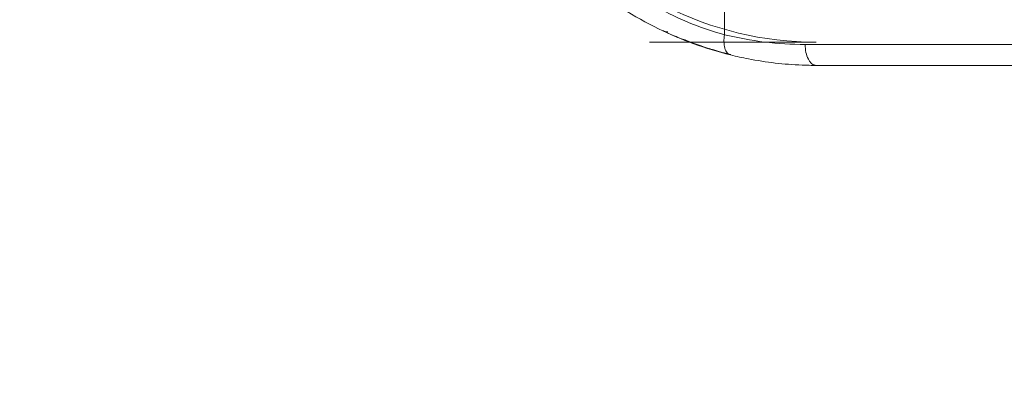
# Model space of a CAD drawing. Header units: millimetres. Extents: x 6756 to 17105, y -3613 to 3705.
# Tile 34 of 65: x 12756 to 12967, y 831 to 910. Entities that reach past the tile are written whole.
import ezdxf

# ---------------------------------------------------------------- set-up
doc = ezdxf.new("R2010")
doc.units = ezdxf.units.MM
doc.header["$PDSIZE"] = -5
doc.layers.get('0').update_dxf_attribs({"lineweight": 35})
for name, color, linetype, lineweight in [('尺寸线层', 3, 'Continuous', 18), ('粗实线层', 7, 'Continuous', 35), ('细实线层', 7, 'Continuous', 18)]:
    doc.layers.add(name, color=color, linetype=linetype, lineweight=lineweight)
doc.styles.add('标准', font='txt', dxfattribs={"width": 0.667})
doc.dimstyles.new('标准', dxfattribs={"dimscale": 15, "dimtxt": 3.5, "dimasz": 4, "dimexe": 2, "dimexo": 0, "dimtad": 1, "dimdsep": 46, "dimtxsty": '标准', "dimblk": '_CAXARROW', "dimcen": 0, "dimdle": 6, "dimazin": 2, "dimtfac": 0.707107, "dimtdec": 3, "dimtmove": 2, "dimatfit": 3, "dimfxl": 1, "dimfrac": 2, "dimtolj": 1, "dimarcsym": 1})

# ---------------------------------------------------------------- blocks, each defined once
blk = doc.blocks.new('324356')
at = {"layer": '细实线层'}
for p, q in [((-1048.41, -148.82), (-1048.41, -156.29)), ((-1061.47, -155.47), (-1061.46, -155.47)), ((-1028.72, -157.9), (-1064.56, -157.9)), ((-1031.07, -158.4), (-882.96, -158.4)), ((-1030.38, -162.88), (-1030.18, -162.88)), ((-1030.38, -162.88), (-1030.18, -162.89)), ((-1028.68, -162.9), (-901.73, -162.9))]:
    blk.add_line(p, q, dxfattribs=at)
blk.add_lwpolyline([(-1057.37, -157.24), (-1056.9, -157.43), (-1056.41, -157.62), (-1055.88, -157.82), (-1055.33, -158.03), (-1055.15, -158.1)], dxfattribs=at)
for centre, radius, start, end in [((-1049.87, -131.75), 26.45, 244.0014, 244.1366), ((-1031.06, -86), 72.4, 256.1384, 269.9994), ((-1027.76, -83.75), 79.24, 249.779, 252.4678), ((-1028.27, -85.35), 77.55, 252.4666, 252.9331), ((-1028.32, -85.52), 77.37, 252.9343, 253.1706), ((-1028.28, -85.38), 77.52, 253.1714, 255.9676), ((-1028.68, -86.02), 76.88, 267.7273, 268.7302), ((-1028.68, -86.02), 76.88, 268.8821, 270)]:
    blk.add_arc(centre, radius, start, end, dxfattribs=at)
blk.add_ellipse((-1028.72, -85.4), major_axis=(0, 72.5), ratio=0.99576, start_param=2.675643, end_param=3.141593, dxfattribs=at)
for points, knots in [([(-1074.6, -142.07), (-1070.72, -145.5), (-1062.45, -151.3), (-1053.07, -155.04), (-1048.41, -156.29)], [0, 0, 0, 0, 3238.533721, 6253.96226, 6253.96226, 6253.96226, 6253.96226]), ([(-1077.4, -145.56), (-1072.85, -149.26), (-1063.19, -155.44), (-1052.43, -159.35), (-1047.09, -160.66)], [0, 0, 0, 0, 3228.923296, 6254.374137, 6254.374137, 6254.374137, 6254.374137]), ([(-1061.41, -155.55), (-1060.82, -155.83), (-1059.17, -156.59), (-1057.5, -157.28), (-1056.42, -157.7)], [0, 0, 0, 0, 2243.573433, 6186.230852, 6186.230852, 6186.230852, 6186.230852]), ([(-1048.41, -156.29), (-1048.5, -156.8), (-1048.58, -157.78), (-1048.44, -158.96), (-1048.14, -159.74), (-1047.86, -160.18), (-1047.51, -160.5), (-1047.23, -160.63), (-1047.09, -160.66)], [0, 0, 0, 0, 4938.228113, 9273.110112, 11129.413344, 12769.526857, 14226.547603, 15571.671374, 15571.671374, 15571.671374, 15571.671374]), ([(-1031.07, -158.4), (-1031.07, -158.98), (-1030.96, -160.07), (-1030.54, -161.34), (-1030.04, -162.13), (-1029.63, -162.56), (-1029.17, -162.83), (-1028.84, -162.9), (-1028.68, -162.9)], [0, 0, 0, 0, 4790.839218, 9074.913032, 10918.642093, 12539.433607, 13967.960972, 15277.707882, 15277.707882, 15277.707882, 15277.707882]), ([(-1051.03, -159.49), (-1051.03, -159.49), (-1051.03, -159.49), (-1051.03, -159.49), (-1051.03, -159.49)], [0, 0, 0, 0, 1773.273474, 6121.818116, 6121.818116, 6121.818116, 6121.818116]), ([(-1047.09, -160.66), (-1045.83, -160.97), (-1040.77, -162.09), (-1035.6, -162.69), (-1031.73, -162.84)], [0, 0, 0, 0, 1523.29385, 6070.650188, 6070.650188, 6070.650188, 6070.650188])]:
    blk.add_open_spline(points, degree=3, knots=knots, dxfattribs=at)
blk.add_open_spline([(-1061.67, -155.41), (-1061.35, -155.57), (-1060.99, -155.66), (-1060.63, -155.69)], degree=3, dxfattribs=at)
blk = doc.blocks.new('_CAXARROW')
blk.add_hatch(color=0).paths.add_polyline_path([(0, 0), (-1, 0.125), (-1, -0.125)], flags=0)
blk = doc.blocks.new('*X29')
at = {"layer": 'Defpoints', "color": 0, "transparency": 16777216}
for p in [(11929.32, 1449.65), (15982.04, 675.5)]:
    blk.add_point(p, dxfattribs=at)
at = {"layer": '尺寸线层', "color": 0, "linetype": 'Continuous', "lineweight": -2, "transparency": 16777216}
blk.add_line((15923.11, 686.76), (11988.26, 1438.39), dxfattribs=at)
at = {"layer": '尺寸线层', "color": 0, "lineweight": -2, "transparency": 16777216, "xscale": 60, "yscale": 60, "zscale": 60}
for p, rotation in [((11929.32, 1449.65), 169.1856160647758), ((15982.04, 675.5), 349.1856160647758)]:
    blk.add_blockref('_CAXARROW', p, dxfattribs=dict(at, rotation=rotation))
at = {"layer": '尺寸线层', "color": 0, "transparency": 16777216, "insert": (11668.98, 1499.38), "char_height": 52.5, "attachment_point": 5, "rotation": 349.1856, "style": '标准', "bg_fill": 3, "box_fill_scale": 1.1, "bg_fill_color": 256, "bg_fill_true_color": 13158600, "bg_fill_transparency": 0}
blk.add_mtext('\\A1;%%C4126', dxfattribs=at)
blk = doc.blocks.new('*X30')
at = {"layer": 'Defpoints', "color": 0, "transparency": 16777216}
for p in [(13396.38, 1279.78), (14514.99, 845.37)]:
    blk.add_point(p, dxfattribs=at)
at = {"layer": '尺寸线层', "color": 0, "linetype": 'Continuous', "lineweight": -2, "transparency": 16777216}
blk.add_line((14459.06, 867.09), (13452.31, 1258.06), dxfattribs=at)
at = {"layer": '尺寸线层', "color": 0, "lineweight": -2, "transparency": 16777216, "xscale": 60, "yscale": 60, "zscale": 60}
for p, rotation in [((13396.38, 1279.78), 158.7766151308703), ((14514.99, 845.37), 338.7766151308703)]:
    blk.add_blockref('_CAXARROW', p, dxfattribs=dict(at, rotation=rotation))
at = {"layer": '尺寸线层', "color": 0, "transparency": 16777216, "insert": (13147.51, 1376.42), "char_height": 52.5, "attachment_point": 5, "rotation": 338.7766, "style": '标准', "bg_fill": 3, "box_fill_scale": 1.1, "bg_fill_color": 256, "bg_fill_true_color": 13158600, "bg_fill_transparency": 0}
blk.add_mtext('\\A1;%%C1200\\P建议最小半径', dxfattribs=at)

msp = doc.modelspace()

# ---------------------------------------------------------------- linework, layer by layer
at = {"layer": '粗实线层', "color": 8}
msp.add_arc((13955.682, 1062.575), 2063, 3, 357, dxfattribs=at)

# ---------------------------------------------------------------- block references
at = {"layer": '粗实线层'}
msp.add_blockref('324356', (13955.682, 1062.575), dxfattribs=at)

# ---------------------------------------------------------------- next in the draw order: dimensions: what is measured, and where the dimension line sits
at = {"layer": '尺寸线层'}
dim = msp.add_diameter_dim_2p(p1=(15982.044, 675.499), p2=(11929.321, 1449.651), dimstyle='标准', override={"dimpost": '%%C<>', "dimsah": 1, "dimtfill": 1, "dimtzin": 8}, dxfattribs=at)
dim.commit()
dim.dimension.update_dxf_attribs({"geometry": '*X29', "text_midpoint": (11668.983, 1499.381), "dimtype": 163})

# ---------------------------------------------------------------- next in the draw order: dimensions: what is measured, and where the dimension line sits
dim = msp.add_diameter_dim_2p(p1=(14514.988, 845.372), p2=(13396.376, 1279.778), dimstyle='标准', override={"dimpost": '%%C<>\\X建议最小半径', "dimsah": 1, "dimtfac": 1, "dimtfill": 1, "dimtzin": 8}, dxfattribs=at)
dim.commit()
dim.dimension.update_dxf_attribs({"geometry": '*X30', "text_midpoint": (13147.511, 1376.423), "dimtype": 163})

doc.saveas('drawing.dxf')
